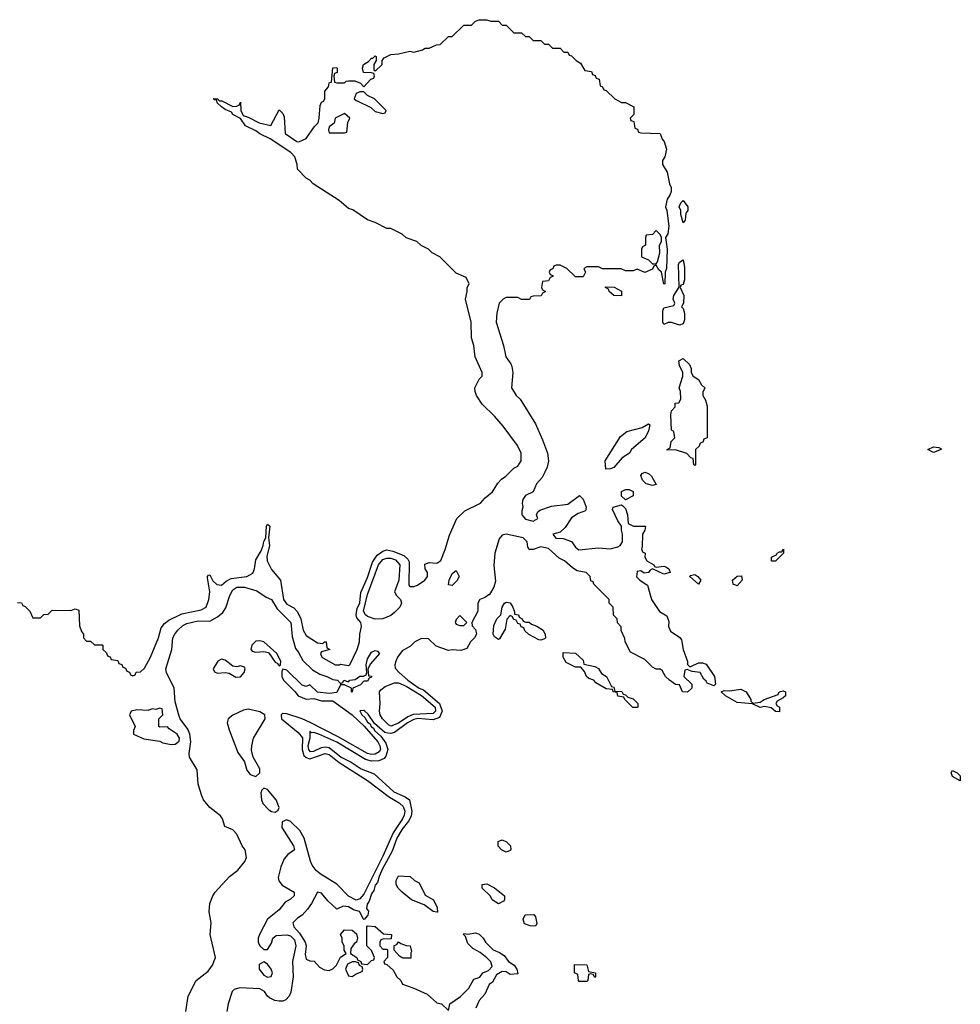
# Model space of a CAD drawing. Header units: inches. Extents: x 2722057 to 2913084, y 892730 to 1030005.
# Tile 146 of 231: x 2831442 to 2836330, y 965307 to 970422. Entities that reach past the tile are written whole.
import ezdxf

# ---------------------------------------------------------------- set-up
doc = ezdxf.new("R2010")
doc.units = ezdxf.units.IN
doc.header["$MEASUREMENT"] = 0
doc.layers.add('C8936', color=7, linetype='Continuous')
doc.layers.add('C8937', color=7, linetype='Continuous')

msp = doc.modelspace()

# ---------------------------------------------------------------- linework, layer by layer
at = {"layer": 'C8936', "color": 2}
for points, elevation in [([(2831430, 967394), (2831452, 967392), (2831458, 967378), (2831470, 967374), (2831494, 967350), (2831510, 967314), (2831550, 967314), (2831567.3, 967332.7), (2831590, 967334), (2831610, 967354), (2831707.3, 967352.7), (2831730, 967362), (2831750, 967354), (2831752.7, 967272.7), (2831763.6, 967243.6), (2831774, 967230), (2831774, 967210), (2831790, 967194), (2831810, 967194), (2831830, 967174), (2831870, 967174), (2831874, 967170), (2831874, 967150), (2831892.7, 967132.7), (2831898, 967118), (2831912, 967112), (2831918, 967098), (2831952.7, 967092.7), (2831958, 967078), (2831972.7, 967072.7), (2831978, 967058), (2831992.7, 967052.7), (2831998, 967038), (2832012.7, 967032.7), (2832018, 967018), (2832030, 967014), (2832042, 967018), (2832047.3, 967032.7), (2832070, 967034), (2832090, 967054), (2832122, 967110), (2832162.7, 967210), (2832177.5, 967262.5), (2832194, 967286), (2832217, 967303), (2832284.9, 967335.1), (2832384.6, 967355.4), (2832411.6, 967370), (2832425.6, 967410), (2832429.5, 967449.5), (2832418, 967522), (2832418, 967530), (2832424, 967536), (2832430, 967538), (2832446.4, 967506.4), (2832467.3, 967487.3), (2832490, 967484), (2832514.2, 967505.8), (2832540.3, 967519.7), (2832622, 967530), (2832653.2, 967546.8), (2832662, 967570), (2832670, 967616), (2832696.9, 967663.1), (2832707.3, 967690), (2832710, 967712), (2832722, 967730), (2832725.2, 967790), (2832730, 967802), (2832742, 967790), (2832734.8, 967730), (2832740.7, 967690), (2832726, 967634), (2832728.5, 967610), (2832750, 967565.5), (2832798, 967510), (2832813, 967410), (2832830, 967385.3), (2832866.3, 967366.3), (2832885.4, 967345.4), (2832903.1, 967310), (2832914.9, 967250), (2832930, 967222), (2832990, 967184.7), (2833018, 967182), (2833026, 967190), (2833034, 967190), (2833038, 967158), (2833054, 967150), (2833010, 967138), (2833004.7, 967130), (2833012, 967110), (2833082, 967070), (2833106, 967070), (2833110, 967074), (2833150, 967067.3), (2833158, 967070), (2833196.3, 967150), (2833207.6, 967190), (2833209.4, 967230), (2833218.7, 967270), (2833215.6, 967290), (2833194.6, 967314.6), (2833190.9, 967330), (2833196.3, 967363.7), (2833210, 967392), (2833214.2, 967445.8), (2833250, 967524), (2833275.5, 967604.5), (2833300.2, 967639.8), (2833330, 967660.4), (2833350, 967667.2), (2833380.9, 967660.9), (2833438.9, 967638.9), (2833459.8, 967619.8), (2833466, 967606), (2833464.5, 967484.5), (2833470, 967478), (2833490, 967478), (2833510, 967484.7), (2833548, 967510), (2833562, 967530), (2833562, 967550), (2833548.7, 967570), (2833547.3, 967592.7), (2833570, 967602), (2833610, 967598), (2833630, 967612), (2833653.2, 967670), (2833675.5, 967744.5), (2833714, 967830), (2833755.3, 967870), (2833837.2, 967910), (2833861.5, 967938.5), (2833899, 967970), (2833926.3, 968013.7), (2833945.6, 968034.4), (2833968, 968050), (2834010, 968092), (2834030, 968102), (2834048, 968130), (2834048, 968170), (2834028.7, 968210), (2833955.3, 968310), (2833910, 968362), (2833844.5, 968424.5), (2833815.3, 968470), (2833808.7, 968490), (2833808, 968510), (2833830, 968554), (2833846, 968570), (2833846, 968590), (2833808.7, 968670), (2833802, 968730), (2833789.1, 968769.1), (2833788.7, 968850), (2833758, 968970), (2833768, 969010), (2833768, 969030), (2833778, 969050), (2833762, 969082), (2833710, 969106), (2833626, 969190), (2833586, 969210), (2833566, 969230), (2833528.4, 969248.4), (2833506, 969270), (2833450, 969288.7), (2833430, 969308), (2833370, 969338), (2833350, 969338), (2833288.9, 969368.9), (2833250, 969382), (2833173.6, 969433.6), (2833150, 969442), (2833103.1, 969483.1), (2832968, 969570), (2832949, 969589), (2832930, 969598), (2832886.3, 969646.3), (2832884, 969670), (2832871.8, 969710), (2832851.8, 969731.8), (2832743.2, 969803.2), (2832690, 969829.2), (2832670, 969845.2), (2832615.3, 969870), (2832589, 969909), (2832550, 969928.7), (2832542, 969942), (2832510, 969955.3), (2832490, 969969.2), (2832468, 969990), (2832466.7, 970000)], 6), ([(2832492, 970000), (2832550, 969971.3), (2832568, 969972), (2832582, 969978), (2832590, 969994), (2832591.3, 969950), (2832603.6, 969923.6), (2832630, 969916), (2832686.8, 969886.8), (2832748, 969872), (2832790, 969954), (2832810, 969934), (2832816.9, 969916.9), (2832822, 969830), (2832882, 969790), (2832892.9, 969787.1), (2832930, 969804.7), (2832973.2, 969866.8), (2832993.2, 969886.8), (2832999, 969910), (2833003.1, 969976.9), (2833010, 969994), (2833022, 969998), (2833022.7, 970000)], 6), ([(2834554, 970000), (2834570, 969992), (2834590, 969992), (2834634, 969970), (2834634, 969930), (2834614, 969910), (2834618, 969898), (2834632.7, 969892.7), (2834638, 969858), (2834652.7, 969852.7), (2834658, 969838), (2834670, 969834), (2834770, 969831.3), (2834780.7, 969800.7), (2834790.8, 969790), (2834802.8, 969750), (2834794.8, 969710), (2834782, 969690), (2834782, 969670), (2834806, 969630), (2834818.8, 969570), (2834827.3, 969550), (2834826.8, 969530), (2834820.7, 969510), (2834806.8, 969490), (2834798, 969450), (2834804.7, 969430), (2834816, 969350), (2834811, 969310), (2834798, 969290), (2834806, 969230), (2834802.8, 969130), (2834796, 969110), (2834794, 969050), (2834790, 969048), (2834778, 969110), (2834763.1, 969123.1), (2834750, 969146), (2834738, 969142), (2834730, 969126), (2834690, 969108), (2834650, 969126), (2834630, 969118), (2834590, 969118), (2834567.3, 969127.3), (2834470, 969128), (2834450, 969138), (2834390, 969138), (2834374, 969130), (2834382, 969110), (2834370, 969086), (2834330, 969086), (2834286, 969130), (2834250, 969146), (2834230, 969146), (2834218, 969142), (2834212.7, 969127.3), (2834198, 969122), (2834194, 969110), (2834198, 969098), (2834212.7, 969092.7), (2834212.7, 969087.3), (2834198, 969082), (2834190, 969066), (2834158, 969062), (2834154, 969030), (2834158, 969018), (2834174, 969010), (2834158, 969002), (2834152.7, 968987.3), (2834110, 968986), (2834098, 968982), (2834092, 968968), (2834050, 968968.7), (2834030, 968978), (2833970, 968978), (2833954, 968970), (2833934, 968950), (2833922, 968898), (2833918, 968850), (2833956, 968730), (2833967.7, 968670), (2833994.7, 968634.7), (2833999.9, 968619.9), (2834004.9, 968590), (2833998, 968510), (2834022, 968470), (2834042, 968450), (2834122, 968322), (2834159.5, 968239.5), (2834184, 968170), (2834190.8, 968130), (2834183.4, 968096.6), (2834171.3, 968071.3), (2834156.7, 968043.3), (2834128, 968010), (2834110.8, 967970), (2834071.3, 967950), (2834057.3, 967930), (2834054, 967910), (2834057.3, 967890), (2834050.8, 967870), (2834050.8, 967850), (2834070, 967827.3), (2834110, 967816), (2834135.3, 967830), (2834128, 967850), (2834134.6, 967865.4), (2834145.6, 967874.4), (2834204.8, 967895.2), (2834290, 967906), (2834350.9, 967950.9), (2834370.7, 967930.7), (2834386, 967890), (2834382, 967870), (2834343.5, 967856.5), (2834310, 967834), (2834276.7, 967783.3), (2834250, 967759), (2834212, 967750), (2834228.6, 967728.6), (2834266, 967726), (2834310, 967711), (2834330, 967681), (2834348.5, 967668.5), (2834450, 967677.6), (2834510, 967672.7), (2834550, 967682.8), (2834562, 967690), (2834574, 967710), (2834575.3, 967750), (2834568.7, 967770), (2834568.7, 967790), (2834550, 967818), (2834523.1, 967876.9), (2834526, 967890), (2834570, 967902), (2834576.9, 967896.9), (2834590, 967882), (2834601, 967850), (2834604.7, 967804.7), (2834631.1, 967791.1), (2834694, 967790), (2834691.3, 967770), (2834678, 967750), (2834676.9, 967683.1), (2834672.7, 967672.7), (2834678, 967658), (2834692, 967650), (2834691.3, 967630), (2834701, 967610), (2834738, 967590), (2834741, 967581), (2834750, 967578), (2834790, 967583), (2834799, 967579), (2834814.8, 967570), (2834822, 967550), (2834790, 967540.9), (2834730, 967568.7), (2834718, 967562), (2834710, 967549.4), (2834687, 967547), (2834670, 967559), (2834650, 967555.3), (2834648.1, 967528.1), (2834664.7, 967510), (2834704.5, 967484.5), (2834724.9, 967410), (2834767.4, 967347.4), (2834804.5, 967324.5), (2834815.9, 967295.9), (2834813.4, 967270), (2834824.7, 967244.7), (2834872.1, 967212.1), (2834880.4, 967200.4), (2834890.4, 967150.4), (2834911.6, 967088.4), (2834911.6, 967071.6), (2834922, 967062), (2834930, 967062), (2834970, 967080.7), (2834990, 967080.7), (2835010, 967074), (2835052.9, 967010), (2835058, 966970), (2835050, 966962), (2835015.3, 966975.3), (2835010, 966986), (2834996.4, 966996.4), (2834978, 967030), (2834936.4, 967036.4), (2834910, 967046), (2834898, 967042), (2834894, 967010), (2834934, 966970), (2834934, 966950), (2834911.6, 966928.4), (2834886, 966930), (2834870, 966966), (2834850, 966968), (2834818, 966990), (2834798, 967010), (2834780.4, 967040.4), (2834770, 967048), (2834750, 967048.7), (2834730, 967058), (2834690, 967098), (2834616.4, 967136.4), (2834588, 967190), (2834587.3, 967207.3), (2834568.4, 967248.4), (2834567.3, 967267.3), (2834548.4, 967288.4), (2834546, 967310), (2834528.4, 967328.4), (2834526, 967370), (2834506, 967390), (2834506, 967410), (2834426, 967490), (2834422, 967502), (2834410, 967506), (2834406, 967530), (2834386, 967550), (2834339.3, 967559.3), (2834314, 967574), (2834273.2, 967610), (2834245.1, 967625.1), (2834190, 967675.1), (2834150, 967683.7), (2834110, 967669.4), (2834088.9, 967668.9), (2834082, 967682), (2834079, 967710), (2834058, 967730), (2833970, 967749.6), (2833950, 967743.7), (2833934.2, 967725.8), (2833910.6, 967650), (2833906.4, 967586.4), (2833914.8, 967505.2), (2833906.4, 967473.6), (2833883.6, 967436.4), (2833859.8, 967420.2), (2833834, 967410), (2833822, 967390), (2833822, 967350), (2833792, 967290), (2833792.7, 967272.7), (2833810, 967254), (2833816, 967230), (2833804.7, 967210), (2833784.7, 967190), (2833765.4, 967154.6), (2833734.8, 967145.2), (2833690, 967149.2), (2833670, 967145.2), (2833606.8, 967166.8), (2833565.8, 967205.8), (2833530, 967207.8), (2833494.8, 967190), (2833472.7, 967167.3), (2833430, 967142.4), (2833405.3, 967110), (2833397.1, 967090), (2833390.7, 967070), (2833394, 967054), (2833414.8, 967030), (2833458.7, 966990), (2833517.1, 966950), (2833539.8, 966939.8), (2833624.4, 966870), (2833638, 966830), (2833623.6, 966796.4), (2833590, 966785.3), (2833511.1, 966791.1), (2833490, 966787.3), (2833457.3, 966770), (2833390, 966719.8), (2833370, 966713.6), (2833354.7, 966714.7), (2833339.5, 966719.5), (2833285.6, 966765.6), (2833253.6, 966813.6), (2833236, 966830), (2833230, 966833.6), (2833210, 966832), (2833219.5, 966810), (2833236.2, 966796.2), (2833250, 966773.4), (2833263.9, 966763.9), (2833269.2, 966750), (2833280.9, 966740.9), (2833285.2, 966730), (2833319.2, 966699.2), (2833344.3, 966664.3), (2833355.6, 966630), (2833344.5, 966595.5), (2833335.8, 966584.2), (2833308.2, 966571.8), (2833270, 966570.7), (2833238.8, 966578.8), (2833090, 966668.3), (2832996, 966710), (2832970, 966718.7), (2832958, 966718), (2832950, 966726), (2832949.2, 966690), (2832939.3, 966650), (2832942.2, 966630), (2832950, 966620.8), (2832970, 966621.6), (2833010, 966640.8), (2833030, 966644.2), (2833050, 966641.5), (2833112.7, 966590), (2833164.5, 966564.4), (2833217.3, 966530), (2833284.4, 966504.4), (2833385.5, 966410), (2833445.1, 966385.1), (2833468.3, 966368.3), (2833479.6, 966310), (2833475.8, 966284.2), (2833462.2, 966257.8), (2833430, 966216.4), (2833402, 966170), (2833377.8, 966102.2), (2833327.6, 966010), (2833309.3, 965970), (2833300.9, 965939.1), (2833290, 965925.2), (2833282, 965898), (2833270, 965881.2), (2833258, 965842), (2833247.1, 965827.1), (2833244.7, 965804.7), (2833254, 965790), (2833252, 965770), (2833232.7, 965747.3), (2833228.4, 965748.4), (2833208.7, 965788.7), (2833177.2, 965797.2), (2833150, 965813.6), (2833122.8, 965817.2), (2833090, 965802), (2833044.1, 965844.1), (2833010, 965884), (2832990, 965888.7), (2832959.1, 965830), (2832938.3, 965801.7), (2832910.4, 965769.7), (2832885.5, 965754.5), (2832861, 965730), (2832867.3, 965710), (2832896.7, 965676.7), (2832925.7, 965630), (2832931.3, 965610), (2832925.8, 965565.8), (2832930, 965542), (2832950, 965532), (2832971.6, 965531.6), (2832999.6, 965499.6), (2833025.4, 965485.4), (2833050, 965482), (2833070, 965492), (2833088, 965510), (2833108.9, 965551.1), (2833138, 965570), (2833128.7, 965588.7), (2833128.7, 965610), (2833118, 965630), (2833118, 965650), (2833108.7, 965670), (2833130, 965694), (2833170, 965692), (2833192.7, 965672.7), (2833198, 965650), (2833192, 965630), (2833179.8, 965620.2), (2833163.6, 965596.4), (2833162, 965570), (2833194, 965550), (2833198, 965538), (2833214, 965530), (2833218, 965518), (2833250, 965514), (2833270, 965534), (2833282, 965538), (2833286, 965550), (2833270, 965586), (2833246, 965610), (2833246, 965710), (2833250, 965714), (2833290, 965711.3), (2833332.7, 965672.7), (2833374, 965670), (2833372.7, 965647.3), (2833330, 965646), (2833318, 965642), (2833314, 965630), (2833314, 965610), (2833330, 965594), (2833350, 965594), (2833354, 965590), (2833354, 965550), (2833334, 965530), (2833338, 965518), (2833350, 965514), (2833383.6, 965483.6), (2833402, 965450), (2833422, 965430), (2833431.3, 965411.3), (2833490, 965391.3), (2833559.1, 965359.1), (2833610, 965314), (2833634, 965310), (2833670, 965274), (2833678, 965310), (2833732.5, 965347.5), (2833775.3, 965390), (2833802, 965438), (2833832.5, 965447.5), (2833849, 965471), (2833878, 965482), (2833897.2, 965502.8), (2833890, 965528), (2833870, 965548.7), (2833835.5, 965575.5), (2833796.5, 965596.5), (2833770, 965622), (2833759, 965659), (2833748, 965670), (2833750, 965674), (2833770, 965672), (2833810, 965678), (2833830, 965672), (2833851.1, 965651.1), (2833862, 965630), (2833902, 965590), (2833936, 965576), (2833959.8, 965559.8), (2833982, 965530), (2834011.1, 965511.1), (2834024.7, 965490), (2834030, 965466), (2833990, 965462), (2833970, 965475.3), (2833950, 965478), (2833919.6, 965460.4), (2833898.8, 965421.2), (2833882, 965410), (2833859.8, 965360.2), (2833830, 965326), (2833812.7, 965287.3)], 6), ([(2833195.8, 970000), (2833266, 969966), (2833290, 969944.7), (2833330, 969934), (2833342, 969938), (2833346, 969950), (2833296, 970000)], 6), ([(2832305.6, 965270), (2832316.9, 965350), (2832358.4, 965430), (2832420.9, 965479.1), (2832444.7, 965510), (2832459.7, 965550), (2832431.6, 965670), (2832437, 965730), (2832426.5, 965786.5), (2832429.7, 965830), (2832445.1, 965870), (2832458.4, 965890), (2832531.6, 965970), (2832575.6, 966004.4), (2832611.2, 966048.8), (2832620.5, 966070), (2832613.3, 966110), (2832598, 966130), (2832571.3, 966191.3), (2832550, 966212.7), (2832508, 966230), (2832496, 966270), (2832485.8, 966285.8), (2832430, 966329.2), (2832397.6, 966370), (2832388.3, 966390), (2832369.8, 966450), (2832364.9, 966524.9), (2832325.1, 966590), (2832323.5, 966610), (2832331.3, 966670), (2832327.1, 966710), (2832316.6, 966736.6), (2832275.6, 966790), (2832270, 966804), (2832250, 966878), (2832245.4, 966950), (2832205.1, 967030), (2832201.3, 967050), (2832232.7, 967150), (2832238.4, 967210), (2832247.6, 967230), (2832264.5, 967250), (2832290, 967274.4), (2832310, 967284.9), (2832370, 967299.3), (2832430, 967297.3), (2832470, 967319.1), (2832497.7, 967342.3), (2832513.8, 967366.2), (2832534, 967430), (2832550, 967460.7), (2832570, 967473.7), (2832610, 967474), (2832674.4, 967454.4), (2832722.8, 967422.8), (2832750, 967410.7), (2832780.9, 967360.9), (2832850.4, 967290), (2832857.5, 967217.5), (2832875.3, 967155.3), (2832890, 967138), (2832913.2, 967093.2), (2832964.1, 967044.1), (2833001.3, 967021.3), (2833038, 967010), (2833070, 966994), (2833094, 966990), (2833110, 966974), (2833122, 966978), (2833126, 966990), (2833150, 966982), (2833158, 966990), (2833185.2, 966994.8), (2833210, 967011.3), (2833228, 967012), (2833242, 967018), (2833246, 967030), (2833242, 967070), (2833250, 967102), (2833270, 967136), (2833290, 967144.7), (2833302, 967142), (2833311, 967130), (2833264.7, 967075.3), (2833252, 967050), (2833254, 967014), (2833270, 967012), (2833270, 967006), (2833258, 967002), (2833250, 966986), (2833230, 966986), (2833212.7, 966967.3), (2833174, 966950), (2833170, 966928.7), (2833166, 966930), (2833166, 966950), (2833130, 966966), (2833110, 966966), (2833090, 966926), (2833050, 966922), (2832990, 966929), (2832950, 966966), (2832930, 966958), (2832910, 966964), (2832830, 967042), (2832810, 967048), (2832804.9, 967035.1), (2832804.9, 967010), (2832813, 966990), (2832872.3, 966932.3), (2832890, 966908.7), (2832930, 966892.7), (2832970, 966896.3), (2833010, 966883.8), (2833070, 966882.8), (2833170, 966811.5), (2833232.3, 966752.3), (2833302.4, 966670), (2833313.7, 966650), (2833317.5, 966630), (2833310, 966618.3), (2833290, 966606.5), (2833270, 966604.5), (2833250, 966609.1), (2833096.9, 966696.9), (2832951.2, 966771.2), (2832910, 966789.8), (2832830, 966816), (2832810, 966817.4), (2832800.4, 966810), (2832803.1, 966790), (2832890, 966719.1), (2832911.9, 966691.9), (2832909.3, 966630), (2832919.5, 966599.5), (2832930, 966588.9), (2832950, 966581.8), (2833029.3, 966610.7), (2833050, 966604.7), (2833102.6, 966562.6), (2833250.1, 966470.1), (2833363.8, 966383.8), (2833413.9, 966353.9), (2833434.7, 966334.7), (2833443, 966310), (2833440.2, 966290), (2833431, 966270), (2833382.8, 966197.2), (2833330, 966076.3), (2833230, 965879.7), (2833210, 965854.5), (2833190, 965847.8), (2833150, 965868.6), (2833090.6, 965930.6), (2833004.3, 965984.3), (2832982.5, 966002.5), (2832961.5, 966030), (2832953.3, 966050), (2832920.4, 966170), (2832898.5, 966210), (2832850, 966256.4), (2832830, 966264.7), (2832805.7, 966254.3), (2832804.9, 966224.9), (2832864.9, 966130), (2832870.5, 966110), (2832835.6, 966084.4), (2832816.9, 966063.1), (2832798.6, 966021.4), (2832785.7, 965965.7), (2832788.8, 965948.8), (2832805.5, 965925.5), (2832867.7, 965890), (2832867.7, 965870), (2832850, 965852.3), (2832822.5, 965837.5), (2832790, 965798.4), (2832730.5, 965750), (2832687.7, 965670), (2832680.7, 965650), (2832680.7, 965630), (2832690, 965611.3), (2832710, 965592), (2832730, 965592), (2832750, 965624.7), (2832757.2, 965650), (2832774.8, 965665.2), (2832830, 965668.4), (2832850, 965662), (2832870, 965642), (2832877.4, 965610), (2832859.6, 965530), (2832863.7, 965450), (2832851.8, 965370), (2832842.4, 965350), (2832824.9, 965330), (2832810, 965322.6), (2832790, 965324), (2832767.2, 965327.2), (2832740.7, 965340.7), (2832730, 965349), (2832714, 965374), (2832690, 965387), (2832586.9, 965393.1), (2832556.4, 965383.6), (2832546.9, 965373.1), (2832525.3, 965310), (2832518.4, 965270)], 2)]:
    msp.add_lwpolyline(points, dxfattribs=dict(at, elevation=elevation))
for points, elevation in [([(2833130, 969935.3), (2833082, 969910), (2833076, 969884), (2833050, 969866), (2833046, 969850), (2833050, 969834), (2833130, 969834), (2833142, 969838), (2833147.3, 969887.3), (2833158, 969910)], 6), ([(2834890, 969366), (2834878, 969410), (2834878, 969430), (2834868.7, 969450), (2834878, 969470), (2834890, 969482), (2834914, 969450), (2834914, 969430), (2834903.6, 969416.4), (2834899.6, 969380.4)], 6), ([(2834750, 969326), (2834730, 969306), (2834698, 969302), (2834694, 969290), (2834694, 969250), (2834678, 969242), (2834674, 969230), (2834674, 969190), (2834710, 969174), (2834730, 969154), (2834750, 969154), (2834756.4, 969163.6), (2834768, 969210), (2834766, 969250), (2834778, 969270), (2834778, 969290), (2834770, 969306)], 6), ([(2834870, 968835.3), (2834830, 968848.7), (2834811.6, 968848.4), (2834790, 968838), (2834784, 968850), (2834783.7, 968883.7), (2834783.7, 968910), (2834790, 968924.7), (2834842, 968938), (2834846, 968950), (2834838, 968970), (2834842, 968990), (2834868.4, 969031.6), (2834866, 969150), (2834870, 969162), (2834890, 969174), (2834896.3, 969136.3), (2834896, 969070), (2834890, 969046), (2834878, 969042), (2834874, 969030), (2834893.4, 968990), (2834890.7, 968949.3), (2834882, 968930), (2834890, 968922), (2834896.8, 968896.8), (2834896.8, 968863.2), (2834890, 968842)], 6), ([(2834570, 968988), (2834530, 968988.7), (2834506, 969010), (2834502, 969022), (2834486, 969030), (2834486, 969034), (2834531.6, 969031.6), (2834570, 969012)], 6), ([(2834950, 968106), (2834946, 968110), (2834942, 968142), (2834930, 968146), (2834908.9, 968168.9), (2834850, 968188), (2834806, 968186), (2834806, 968190), (2834822, 968198), (2834828, 968230), (2834846, 968250), (2834842, 968282), (2834828.7, 968290), (2834826, 968370), (2834828.7, 968390), (2834848.7, 968411.3), (2834849, 968430), (2834868, 968432), (2834878, 968450), (2834875.3, 968490), (2834869.3, 968510), (2834888.7, 968570), (2834888.7, 968590), (2834870, 968626), (2834868, 968650), (2834890, 968662), (2834922, 968630), (2834931.3, 968610), (2834932, 968590), (2834942, 968570), (2834970, 968552), (2834985.4, 968525.4), (2835002, 968510), (2834992.7, 968487.3), (2834992, 968470), (2835005.4, 968445.4), (2835014.4, 968414.4), (2835014, 968250), (2834998, 968242), (2834992.7, 968227.3), (2834978, 968222), (2834972.7, 968207.3), (2834954, 968190), (2834954, 968110)], 6), ([(2834487.3, 968087.3), (2834484, 968130), (2834563.7, 968256.3), (2834597.5, 968282.5), (2834676.4, 968303.6), (2834710, 968322), (2834716.9, 968316.9), (2834710, 968286), (2834692, 968250), (2834621, 968190), (2834610.5, 968169.5), (2834573.7, 968146.3), (2834530, 968095.3), (2834510, 968088)], 6), ([(2836190, 968174), (2836162, 968190), (2836190, 968202.8), (2836218.8, 968198.8), (2836230, 968192), (2836230, 968189)], 6), ([(2834730, 968002), (2834698, 968010), (2834678, 968030), (2834670, 968054), (2834676.4, 968063.6), (2834690, 968071.3), (2834710, 968064.7), (2834724.7, 968050), (2834750, 968008)], 6), ([(2834590, 967928), (2834570, 967946), (2834570, 967971.3), (2834590, 967981), (2834610, 967981), (2834630.7, 967970.7), (2834630.7, 967949.3)], 6), ([(2833290, 967307.3), (2833250, 967321.5), (2833238.9, 967330), (2833229, 967350), (2833250, 967435.5), (2833307.4, 967590), (2833330, 967617.2), (2833350, 967624.7), (2833370, 967624.7), (2833395.8, 967615.8), (2833417.7, 967590), (2833412.9, 967510), (2833389, 967450), (2833399.5, 967430), (2833420.9, 967410), (2833426.7, 967390), (2833418, 967370), (2833390, 967342.4), (2833370, 967327.3), (2833330, 967309.4)], 2), ([(2835348.4, 967608.4), (2835349, 967630), (2835376.4, 967643.6), (2835378, 967650), (2835390, 967658), (2835402, 967658), (2835412, 967672), (2835412, 967650), (2835370, 967608.7)], 6), ([(2833690, 967482), (2833670, 967486), (2833673.2, 967510), (2833690, 967544.7), (2833710, 967561), (2833726, 967530), (2833713.4, 967506.6)], 2), ([(2834970, 967489.2), (2834924, 967530), (2834925.6, 967534.4), (2834950, 967539.1), (2834966, 967530), (2834982, 967510)], 6), ([(2835170, 967480.9), (2835149.6, 967489.6), (2835147, 967510), (2835170, 967530.5), (2835193.7, 967533.7), (2835197.1, 967510)], 6), ([(2834150, 967198), (2834140.4, 967200.4), (2834087.3, 967227.3), (2834067.3, 967247.3), (2834062, 967262), (2834047.3, 967267.3), (2834042, 967282), (2834030, 967286), (2834022, 967302), (2834010, 967306), (2834002, 967322), (2833990, 967326), (2833972.7, 967307.3), (2833964, 967256), (2833934.8, 967205.2), (2833930, 967202), (2833910, 967215.3), (2833902.7, 967230), (2833905.1, 967274.9), (2833922, 967310), (2833942, 967330), (2833949.4, 967370.6), (2833962, 967390), (2833970, 967396), (2833990, 967392), (2834004.7, 967370), (2834014, 967346), (2834014, 967334), (2834034, 967330), (2834038, 967318), (2834054, 967310), (2834058, 967298), (2834072, 967292), (2834090, 967291.3), (2834101, 967281), (2834130, 967271.3), (2834162, 967250), (2834172.7, 967227.3), (2834174, 967210), (2834170, 967206)], 6), ([(2833730, 967326), (2833710, 967306), (2833704.7, 967290), (2833710, 967282), (2833730, 967274), (2833750, 967274), (2833766, 967290)], 6), ([(2832690, 967196), (2832670, 967192.7), (2832648, 967172), (2832644, 967150), (2832650, 967141), (2832670, 967136.4), (2832710, 967140.4), (2832735.3, 967135.3), (2832770, 967084), (2832779.9, 967079.9), (2832790, 967066), (2832798, 967070), (2832799, 967090), (2832779, 967130), (2832710, 967189.2)], 2), ([(2834650, 966848), (2834629.1, 966849.1), (2834586, 966890), (2834582, 966902), (2834550, 966908), (2834546, 966926), (2834526, 966930), (2834522, 966942), (2834490, 966946), (2834436.4, 966976.4), (2834426, 966990), (2834400.2, 967000.2), (2834388, 967010), (2834376.4, 967036.4), (2834358, 967058), (2834330, 967058), (2834282, 967082), (2834266, 967110), (2834266, 967134), (2834330, 967131.3), (2834370, 967094), (2834374, 967074), (2834430, 967062), (2834450, 967052), (2834466, 967026), (2834492, 967010), (2834518, 966958), (2834530, 966954), (2834534, 966934), (2834571.6, 966931.6), (2834578, 966918), (2834590, 966914), (2834602, 966902), (2834630, 966894), (2834654, 966870), (2834654, 966850)], 6), ([(2832490, 967099.5), (2832471, 967090), (2832446.8, 967050), (2832454.8, 967034.8), (2832470, 967026.8), (2832510.6, 967030.6), (2832530, 967026.8), (2832566, 967006), (2832590, 967007.7), (2832609.3, 967030), (2832613.3, 967050), (2832610, 967059), (2832590, 967066), (2832570, 967059.3), (2832550, 967064), (2832510, 967094.5)], 2), ([(2833370, 966751.1), (2833358, 966758), (2833326.9, 966790), (2833316, 966810), (2833312, 966830), (2833314.8, 966870), (2833311.1, 966930), (2833318.7, 966941.3), (2833341.7, 966958.3), (2833390, 966977.2), (2833410, 966977.8), (2833450, 966959.3), (2833530.5, 966910.6), (2833600.9, 966850), (2833602.7, 966830), (2833590, 966817.3), (2833487, 966813), (2833459.2, 966800.8), (2833410, 966767.5)], 2), ([(2835251.3, 966871.3), (2835290, 966877.3), (2835310, 966890.7), (2835383.1, 966916.9), (2835389, 966930), (2835410, 966935.5), (2835421, 966930), (2835421, 966910), (2835410, 966899), (2835378, 966882), (2835371.3, 966870), (2835378, 966858), (2835391, 966850), (2835390, 966826), (2835370, 966828), (2835347.3, 966847.3), (2835310, 966854), (2835290, 966848), (2835250, 966868), (2835170, 966874), (2835109, 966909), (2835088, 966930), (2835103.7, 966936.3), (2835130, 966934.9), (2835190, 966944.9), (2835216.4, 966930), (2835241, 966890), (2835241, 966881)], 6), ([(2832170, 966846), (2832150, 966838), (2832130, 966842), (2832110, 966834), (2832050, 966836), (2832022, 966830), (2832012, 966810), (2832042, 966750), (2832034, 966730), (2832034, 966710), (2832086.4, 966686.4), (2832170, 966674), (2832185.4, 966665.4), (2832230, 966656), (2832250, 966658), (2832270, 966674), (2832271.8, 966690), (2832261.2, 966710), (2832218, 966738), (2832210, 966748), (2832170, 966746), (2832166, 966750), (2832166, 966790), (2832186, 966810), (2832182, 966842)], 6), ([(2832630, 966840.5), (2832605.1, 966834.9), (2832550, 966809.5), (2832524.9, 966790), (2832520.4, 966770), (2832530, 966732), (2832575.3, 966615.3), (2832610, 966566), (2832623.1, 966523.1), (2832640.6, 966500.6), (2832670, 966490.5), (2832689.5, 966510), (2832689.7, 966530), (2832655.4, 966590), (2832647.3, 966627.3), (2832647.6, 966650), (2832657.6, 966690), (2832716.9, 966790), (2832716.3, 966810), (2832690, 966825.7)], 2), ([(2836330, 966468.7), (2836289, 966490), (2836282, 966510), (2836290, 966522), (2836314, 966510), (2836330, 966494)], 6), ([(2832710, 966429), (2832699.8, 966420.2), (2832694.4, 966405.6), (2832698.4, 966370), (2832706, 966350), (2832736.7, 966316.7), (2832750, 966307.7), (2832770, 966304.9), (2832785.1, 966314.9), (2832791.3, 966330), (2832775.4, 966370), (2832730, 966422)], 2), ([(2833970, 966098), (2833946, 966110), (2833928.4, 966128.4), (2833928, 966152), (2833950, 966162), (2833971.3, 966151.3), (2833992, 966130), (2833994, 966110), (2833990, 966106)], 6), ([(2833610, 965786), (2833590, 965788.7), (2833543.1, 965823.1), (2833478, 965850), (2833430, 965889), (2833409.2, 965910), (2833399, 965930), (2833398, 965950), (2833410, 965974), (2833471.6, 965971.6), (2833494, 965950), (2833518, 965938), (2833550, 965874), (2833592, 965850), (2833612, 965810), (2833614, 965786)], 6), ([(2833930, 965828.7), (2833898, 965850), (2833888.4, 965868.4), (2833846, 965910), (2833846, 965930), (2833870, 965932), (2833910, 965912), (2833962, 965870), (2833962, 965850), (2833956.9, 965843.1)], 6), ([(2834110, 965713.2), (2834094, 965714), (2834064.7, 965724.7), (2834058, 965750), (2834068.7, 965771.3), (2834114, 965774), (2834122, 965762), (2834130, 965726), (2834124.7, 965715.3)], 6), ([(2833470, 965546), (2833432.7, 965547.3), (2833416.4, 965556.4), (2833387.3, 965587.3), (2833387.3, 965612.7), (2833402, 965618), (2833410, 965632), (2833422, 965622), (2833450, 965612), (2833471.1, 965611.1), (2833478, 965582), (2833474, 965574), (2833474, 965546)], 6), ([(2832710, 965528), (2832686.8, 965513.2), (2832686.8, 965490), (2832710, 965458), (2832730, 965447.3), (2832748.4, 965451.6), (2832755.3, 965470), (2832748.7, 965490), (2832730, 965515.3)], 2), ([(2833170, 965528), (2833145.4, 965514.6), (2833136, 965490), (2833150, 965454), (2833170, 965452), (2833190, 965464.7), (2833222, 965478), (2833226, 965490), (2833222, 965502), (2833208, 965508), (2833202, 965522), (2833187.3, 965527.3)], 6), ([(2834430, 965446), (2834422, 965462), (2834410, 965466), (2834398, 965462), (2834394, 965430), (2834390, 965426), (2834350, 965426), (2834346, 965430), (2834342, 965462), (2834326, 965470), (2834326, 965514), (2834390, 965512), (2834398, 965478), (2834434, 965470), (2834434, 965450)], 6)]:
    msp.add_lwpolyline(points, close=True, dxfattribs=dict(at, elevation=elevation))
at = {"layer": 'C8937', "color": 2, "elevation": 6}
for points in [[(2833022.7, 970000), (2833027.3, 970012.7), (2833028, 970050), (2833047.3, 970072.7), (2833050, 970094), (2833062, 970098), (2833070, 970172), (2833090, 970174), (2833092, 970170), (2833091.6, 970148.4), (2833078, 970142), (2833074, 970130), (2833078, 970098), (2833090, 970094), (2833130, 970094), (2833138, 970102), (2833150, 970104.7), (2833183.6, 970103.6), (2833212.7, 970092.7), (2833230, 970074), (2833267.3, 970112.7), (2833282, 970118), (2833286, 970130), (2833282, 970142), (2833270, 970146), (2833228, 970148), (2833224, 970170), (2833229, 970190), (2833255.3, 970204.7), (2833270, 970222), (2833278, 970222), (2833290, 970234), (2833294, 970230), (2833294, 970210), (2833282, 970190), (2833282, 970162), (2833290, 970154), (2833326, 970190), (2833326, 970210), (2833336.4, 970223.6), (2833370, 970242), (2833410, 970244.7), (2833470, 970258), (2833490, 970254), (2833534.6, 970265.4), (2833550, 970274), (2833570, 970274), (2833608.4, 970291.6), (2833627.3, 970292.7), (2833670, 970334), (2833690, 970334), (2833750, 970394), (2833790, 970394), (2833810, 970414), (2833830, 970422), (2833870, 970422), (2833890, 970414), (2833930, 970414), (2833950, 970394), (2833970, 970394), (2834010, 970354), (2834050, 970354), (2834070, 970334), (2834090, 970334), (2834110, 970314), (2834150, 970314), (2834170, 970294), (2834190, 970294), (2834210, 970274), (2834250, 970274), (2834270, 970254), (2834290, 970254), (2834298, 970238), (2834310, 970234), (2834334, 970210), (2834356.9, 970196.9), (2834378, 970158), (2834412.7, 970152.7), (2834418, 970138), (2834432.7, 970132.7), (2834438, 970118), (2834452.7, 970112.7), (2834458, 970078), (2834470, 970074), (2834478, 970058), (2834490, 970054), (2834534, 970010), (2834554, 970000)], [(2833296, 970000), (2833286, 970010), (2833250, 970028), (2833230, 970048), (2833210, 970048), (2833190, 970038), (2833181, 970010), (2833190, 970002.8), (2833195.8, 970000)], [(2832466.7, 970000), (2832466, 970006), (2832454, 970006), (2832447.3, 970012.7), (2832470, 970011), (2832481, 970001), (2832490, 970001), (2832492, 970000)]]:
    msp.add_lwpolyline(points, dxfattribs=at)

doc.saveas('drawing.dxf')
